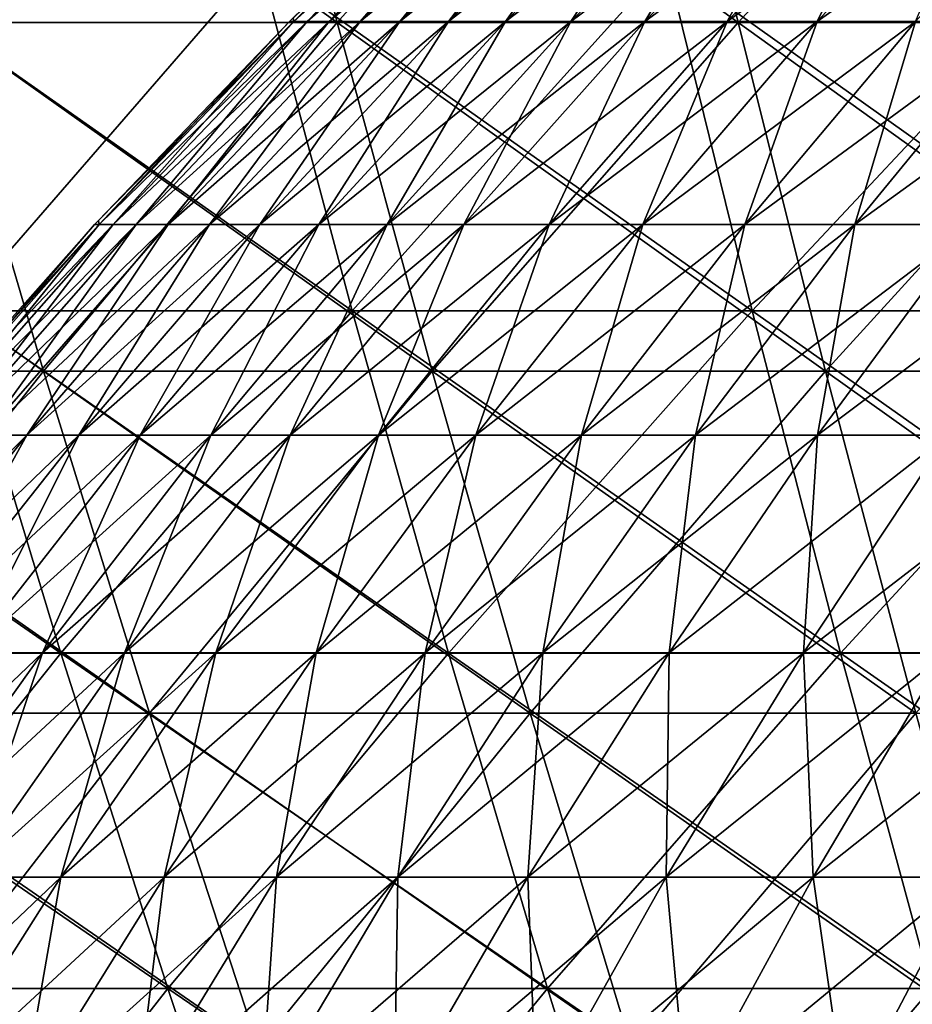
# Model space of a CAD drawing. Header units: millimetres. Extents: x -250 to 250, y 3898 to 4150.
# Tile 236 of 256: x -77 to -64, y 3989 to 4003. Entities that reach past the tile are written whole.
import ezdxf

# ---------------------------------------------------------------- set-up
doc = ezdxf.new("R2010")
doc.units = ezdxf.units.MM
doc.header["$LTSCALE"] = 5.599365
for name, color, linetype in [('10', 7, 'CONTINUOUS'), ('12', 7, 'CONTINUOUS'), ('2', 7, 'CONTINUOUS'), ('3', 7, 'CONTINUOUS'), ('4', 7, 'CONTINUOUS'), ('5', 7, 'CONTINUOUS')]:
    doc.layers.add(name, color=color, linetype=linetype)

msp = doc.modelspace()

# ---------------------------------------------------------------- linework, layer by layer
at = {"layer": '10', "color": 7, "linetype": 'Continuous', "true_color": 0xe0f2ff}
for points in [[(-72.832, 4003.232), (-72.822, 4003.178, 3.052), (-69.97, 4005.986), (-72.832, 4003.232)], [(-72.822, 4003.178, 3.052), (-72.631, 4003.178, 6.099), (-69.909, 4005.986, 2.93), (-72.822, 4003.178, 3.052)], [(-69.97, 4005.986), (-72.822, 4003.178, 3.052), (-69.909, 4005.986, 2.93), (-69.97, 4005.986)], [(-72.631, 4003.178, 6.099), (-72.312, 4003.178, 9.135), (-69.725, 4005.986, 5.855), (-72.631, 4003.178, 6.099)], [(-69.909, 4005.986, 2.93), (-72.631, 4003.178, 6.099), (-69.725, 4005.986, 5.855), (-69.909, 4005.986, 2.93)], [(-72.312, 4003.178, 9.135), (-71.866, 4003.178, 12.155), (-69.418, 4005.986, 8.77), (-72.312, 4003.178, 9.135)], [(-69.725, 4005.986, 5.855), (-72.312, 4003.178, 9.135), (-69.418, 4005.986, 8.77), (-69.725, 4005.986, 5.855)], [(-71.866, 4003.178, 12.155), (-71.294, 4003.178, 15.154), (-68.99, 4005.986, 11.669), (-71.866, 4003.178, 12.155)], [(-69.418, 4005.986, 8.77), (-71.866, 4003.178, 12.155), (-68.99, 4005.986, 11.669), (-69.418, 4005.986, 8.77)], [(-71.294, 4003.178, 15.154), (-70.596, 4003.178, 18.126), (-68.441, 4005.986, 14.548), (-71.294, 4003.178, 15.154)], [(-68.99, 4005.986, 11.669), (-71.294, 4003.178, 15.154), (-68.441, 4005.986, 14.548), (-68.99, 4005.986, 11.669)], [(-70.596, 4003.178, 18.126), (-69.775, 4003.178, 21.066), (-67.772, 4005.986, 17.401), (-70.596, 4003.178, 18.126)], [(-68.441, 4005.986, 14.548), (-70.596, 4003.178, 18.126), (-67.772, 4005.986, 17.401), (-68.441, 4005.986, 14.548)], [(-69.775, 4003.178, 21.066), (-68.832, 4003.178, 23.97), (-66.984, 4005.986, 20.224), (-69.775, 4003.178, 21.066)], [(-67.772, 4005.986, 17.401), (-69.775, 4003.178, 21.066), (-66.984, 4005.986, 20.224), (-67.772, 4005.986, 17.401)], [(-68.832, 4003.178, 23.97), (-67.768, 4003.178, 26.831), (-66.078, 4005.986, 23.011), (-68.832, 4003.178, 23.97)], [(-66.984, 4005.986, 20.224), (-68.832, 4003.178, 23.97), (-66.078, 4005.986, 23.011), (-66.984, 4005.986, 20.224)], [(-67.768, 4003.178, 26.831), (-66.585, 4003.178, 29.646), (-65.056, 4005.986, 25.758), (-67.768, 4003.178, 26.831)], [(-66.078, 4005.986, 23.011), (-67.768, 4003.178, 26.831), (-65.056, 4005.986, 25.758), (-66.078, 4005.986, 23.011)], [(-66.585, 4003.178, 29.646), (-65.285, 4003.178, 32.408), (-63.921, 4005.986, 28.459), (-66.585, 4003.178, 29.646)], [(-65.056, 4005.986, 25.758), (-66.585, 4003.178, 29.646), (-63.921, 4005.986, 28.459), (-65.056, 4005.986, 25.758)], [(-65.285, 4003.178, 32.408), (-63.871, 4003.178, 35.113), (-62.673, 4005.986, 31.111), (-65.285, 4003.178, 32.408)], [(-63.921, 4005.986, 28.459), (-65.285, 4003.178, 32.408), (-62.673, 4005.986, 31.111), (-63.921, 4005.986, 28.459)], [(-75.635, 4000.316), (-75.624, 4000.257, 3.17), (-72.886, 4003.178), (-75.635, 4000.316)], [(-75.624, 4000.257, 3.17), (-75.425, 4000.257, 6.334), (-72.822, 4003.178, 3.052), (-75.624, 4000.257, 3.17)], [(-72.886, 4003.178), (-75.624, 4000.257, 3.17), (-72.822, 4003.178, 3.052), (-72.886, 4003.178)], [(-75.425, 4000.257, 6.334), (-75.093, 4000.257, 9.486), (-72.631, 4003.178, 6.099), (-75.425, 4000.257, 6.334)], [(-72.822, 4003.178, 3.052), (-75.425, 4000.257, 6.334), (-72.631, 4003.178, 6.099), (-72.822, 4003.178, 3.052)], [(-75.093, 4000.257, 9.486), (-74.63, 4000.257, 12.623), (-72.312, 4003.178, 9.135), (-75.093, 4000.257, 9.486)], [(-72.631, 4003.178, 6.099), (-75.093, 4000.257, 9.486), (-72.312, 4003.178, 9.135), (-72.631, 4003.178, 6.099)], [(-74.63, 4000.257, 12.623), (-74.036, 4000.257, 15.737), (-71.866, 4003.178, 12.155), (-74.63, 4000.257, 12.623)], [(-72.312, 4003.178, 9.135), (-74.63, 4000.257, 12.623), (-71.866, 4003.178, 12.155), (-72.312, 4003.178, 9.135)], [(-74.036, 4000.257, 15.737), (-73.312, 4000.257, 18.823), (-71.294, 4003.178, 15.154), (-74.036, 4000.257, 15.737)], [(-71.866, 4003.178, 12.155), (-74.036, 4000.257, 15.737), (-71.294, 4003.178, 15.154), (-71.866, 4003.178, 12.155)], [(-73.312, 4000.257, 18.823), (-72.46, 4000.257, 21.877), (-70.596, 4003.178, 18.126), (-73.312, 4000.257, 18.823)], [(-71.294, 4003.178, 15.154), (-73.312, 4000.257, 18.823), (-70.596, 4003.178, 18.126), (-71.294, 4003.178, 15.154)], [(-72.886, 4003.178), (-72.822, 4003.178, 3.052), (-72.832, 4003.232), (-72.886, 4003.178)], [(-72.46, 4000.257, 21.877), (-71.48, 4000.257, 24.892), (-69.775, 4003.178, 21.066), (-72.46, 4000.257, 21.877)], [(-70.596, 4003.178, 18.126), (-72.46, 4000.257, 21.877), (-69.775, 4003.178, 21.066), (-70.596, 4003.178, 18.126)], [(-71.48, 4000.257, 24.892), (-70.375, 4000.257, 27.863), (-68.832, 4003.178, 23.97), (-71.48, 4000.257, 24.892)], [(-69.775, 4003.178, 21.066), (-71.48, 4000.257, 24.892), (-68.832, 4003.178, 23.97), (-69.775, 4003.178, 21.066)], [(-70.375, 4000.257, 27.863), (-69.146, 4000.257, 30.786), (-67.768, 4003.178, 26.831), (-70.375, 4000.257, 27.863)], [(-68.832, 4003.178, 23.97), (-70.375, 4000.257, 27.863), (-67.768, 4003.178, 26.831), (-68.832, 4003.178, 23.97)], [(-69.146, 4000.257, 30.786), (-67.797, 4000.257, 33.654), (-66.585, 4003.178, 29.646), (-69.146, 4000.257, 30.786)], [(-67.768, 4003.178, 26.831), (-69.146, 4000.257, 30.786), (-66.585, 4003.178, 29.646), (-67.768, 4003.178, 26.831)], [(-67.797, 4000.257, 33.654), (-66.328, 4000.257, 36.464), (-65.285, 4003.178, 32.408), (-67.797, 4000.257, 33.654)], [(-66.585, 4003.178, 29.646), (-67.797, 4000.257, 33.654), (-65.285, 4003.178, 32.408), (-66.585, 4003.178, 29.646)], [(-66.328, 4000.257, 36.464), (-64.743, 4000.257, 39.21), (-63.871, 4003.178, 35.113), (-66.328, 4000.257, 36.464)], [(-65.285, 4003.178, 32.408), (-66.328, 4000.257, 36.464), (-63.871, 4003.178, 35.113), (-65.285, 4003.178, 32.408)], [(-64.743, 4000.257, 39.21), (-63.044, 4000.257, 41.886), (-62.344, 4003.178, 37.757), (-64.743, 4000.257, 39.21)], [(-63.871, 4003.178, 35.113), (-64.743, 4000.257, 39.21), (-62.344, 4003.178, 37.757), (-63.871, 4003.178, 35.113)], [(-75.69, 4000.257), (-75.624, 4000.257, 3.17), (-75.635, 4000.316), (-75.69, 4000.257)], [(-78.322, 3997.293), (-78.308, 3997.229, 3.282), (-75.69, 4000.257), (-78.322, 3997.293)], [(-78.308, 3997.229, 3.282), (-78.102, 3997.229, 6.558), (-75.624, 4000.257, 3.17), (-78.308, 3997.229, 3.282)], [(-75.69, 4000.257), (-78.308, 3997.229, 3.282), (-75.624, 4000.257, 3.17), (-75.69, 4000.257)], [(-78.102, 3997.229, 6.558), (-77.759, 3997.229, 9.823), (-75.425, 4000.257, 6.334), (-78.102, 3997.229, 6.558)], [(-75.624, 4000.257, 3.17), (-78.102, 3997.229, 6.558), (-75.425, 4000.257, 6.334), (-75.624, 4000.257, 3.17)], [(-77.759, 3997.229, 9.823), (-77.279, 3997.229, 13.071), (-75.093, 4000.257, 9.486), (-77.759, 3997.229, 9.823)], [(-75.425, 4000.257, 6.334), (-77.759, 3997.229, 9.823), (-75.093, 4000.257, 9.486), (-75.425, 4000.257, 6.334)], [(-77.279, 3997.229, 13.071), (-76.664, 3997.229, 16.295), (-74.63, 4000.257, 12.623), (-77.279, 3997.229, 13.071)], [(-75.093, 4000.257, 9.486), (-77.279, 3997.229, 13.071), (-74.63, 4000.257, 12.623), (-75.093, 4000.257, 9.486)], [(-76.664, 3997.229, 16.295), (-75.915, 3997.229, 19.492), (-74.036, 4000.257, 15.737), (-76.664, 3997.229, 16.295)], [(-74.63, 4000.257, 12.623), (-76.664, 3997.229, 16.295), (-74.036, 4000.257, 15.737), (-74.63, 4000.257, 12.623)], [(-75.915, 3997.229, 19.492), (-75.032, 3997.229, 22.653), (-73.312, 4000.257, 18.823), (-75.915, 3997.229, 19.492)], [(-74.036, 4000.257, 15.737), (-75.915, 3997.229, 19.492), (-73.312, 4000.257, 18.823), (-74.036, 4000.257, 15.737)], [(-75.032, 3997.229, 22.653), (-74.017, 3997.229, 25.776), (-72.46, 4000.257, 21.877), (-75.032, 3997.229, 22.653)], [(-73.312, 4000.257, 18.823), (-75.032, 3997.229, 22.653), (-72.46, 4000.257, 21.877), (-73.312, 4000.257, 18.823)], [(-74.017, 3997.229, 25.776), (-72.873, 3997.229, 28.852), (-71.48, 4000.257, 24.892), (-74.017, 3997.229, 25.776)], [(-72.46, 4000.257, 21.877), (-74.017, 3997.229, 25.776), (-71.48, 4000.257, 24.892), (-72.46, 4000.257, 21.877)], [(-72.873, 3997.229, 28.852), (-71.601, 3997.229, 31.879), (-70.375, 4000.257, 27.863), (-72.873, 3997.229, 28.852)], [(-71.48, 4000.257, 24.892), (-72.873, 3997.229, 28.852), (-70.375, 4000.257, 27.863), (-71.48, 4000.257, 24.892)], [(-71.601, 3997.229, 31.879), (-70.203, 3997.229, 34.849), (-69.146, 4000.257, 30.786), (-71.601, 3997.229, 31.879)], [(-70.375, 4000.257, 27.863), (-71.601, 3997.229, 31.879), (-69.146, 4000.257, 30.786), (-70.375, 4000.257, 27.863)], [(-70.203, 3997.229, 34.849), (-68.682, 3997.229, 37.758), (-67.797, 4000.257, 33.654), (-70.203, 3997.229, 34.849)], [(-69.146, 4000.257, 30.786), (-70.203, 3997.229, 34.849), (-67.797, 4000.257, 33.654), (-69.146, 4000.257, 30.786)], [(-68.682, 3997.229, 37.758), (-67.041, 3997.229, 40.601), (-66.328, 4000.257, 36.464), (-68.682, 3997.229, 37.758)], [(-67.797, 4000.257, 33.654), (-68.682, 3997.229, 37.758), (-66.328, 4000.257, 36.464), (-67.797, 4000.257, 33.654)], [(-67.041, 3997.229, 40.601), (-65.282, 3997.229, 43.373), (-64.743, 4000.257, 39.21), (-67.041, 3997.229, 40.601)], [(-66.328, 4000.257, 36.464), (-67.041, 3997.229, 40.601), (-64.743, 4000.257, 39.21), (-66.328, 4000.257, 36.464)], [(-65.282, 3997.229, 43.373), (-63.408, 3997.229, 46.069), (-63.044, 4000.257, 41.886), (-65.282, 3997.229, 43.373)], [(-64.743, 4000.257, 39.21), (-65.282, 3997.229, 43.373), (-63.044, 4000.257, 41.886), (-64.743, 4000.257, 39.21)], [(-79.174, 3994.097, 16.829), (-78.4, 3994.097, 20.13), (-76.664, 3997.229, 16.295), (-79.174, 3994.097, 16.829)], [(-77.279, 3997.229, 13.071), (-79.174, 3994.097, 16.829), (-76.664, 3997.229, 16.295), (-77.279, 3997.229, 13.071)], [(-78.4, 3994.097, 20.13), (-77.488, 3994.097, 23.395), (-75.915, 3997.229, 19.492), (-78.4, 3994.097, 20.13)], [(-76.664, 3997.229, 16.295), (-78.4, 3994.097, 20.13), (-75.915, 3997.229, 19.492), (-76.664, 3997.229, 16.295)], [(-77.488, 3994.097, 23.395), (-76.44, 3994.097, 26.619), (-75.032, 3997.229, 22.653), (-77.488, 3994.097, 23.395)], [(-75.915, 3997.229, 19.492), (-77.488, 3994.097, 23.395), (-75.032, 3997.229, 22.653), (-75.915, 3997.229, 19.492)], [(-76.44, 3994.097, 26.619), (-75.259, 3994.097, 29.797), (-74.017, 3997.229, 25.776), (-76.44, 3994.097, 26.619)], [(-75.032, 3997.229, 22.653), (-76.44, 3994.097, 26.619), (-74.017, 3997.229, 25.776), (-75.032, 3997.229, 22.653)], [(-75.259, 3994.097, 29.797), (-73.945, 3994.097, 32.922), (-72.873, 3997.229, 28.852), (-75.259, 3994.097, 29.797)], [(-74.017, 3997.229, 25.776), (-75.259, 3994.097, 29.797), (-72.873, 3997.229, 28.852), (-74.017, 3997.229, 25.776)], [(-73.945, 3994.097, 32.922), (-72.501, 3994.097, 35.99), (-71.601, 3997.229, 31.879), (-73.945, 3994.097, 32.922)], [(-72.873, 3997.229, 28.852), (-73.945, 3994.097, 32.922), (-71.601, 3997.229, 31.879), (-72.873, 3997.229, 28.852)], [(-72.501, 3994.097, 35.99), (-70.931, 3994.097, 38.994), (-70.203, 3997.229, 34.849), (-72.501, 3994.097, 35.99)], [(-71.601, 3997.229, 31.879), (-72.501, 3994.097, 35.99), (-70.203, 3997.229, 34.849), (-71.601, 3997.229, 31.879)], [(-70.931, 3994.097, 38.994), (-69.235, 3994.097, 41.931), (-68.682, 3997.229, 37.758), (-70.931, 3994.097, 38.994)], [(-70.203, 3997.229, 34.849), (-70.931, 3994.097, 38.994), (-68.682, 3997.229, 37.758), (-70.203, 3997.229, 34.849)], [(-69.235, 3994.097, 41.931), (-67.419, 3994.097, 44.793), (-67.041, 3997.229, 40.601), (-69.235, 3994.097, 41.931)], [(-68.682, 3997.229, 37.758), (-69.235, 3994.097, 41.931), (-67.041, 3997.229, 40.601), (-68.682, 3997.229, 37.758)], [(-67.419, 3994.097, 44.793), (-65.484, 3994.097, 47.577), (-65.282, 3997.229, 43.373), (-67.419, 3994.097, 44.793)], [(-67.041, 3997.229, 40.601), (-67.419, 3994.097, 44.793), (-65.282, 3997.229, 43.373), (-67.041, 3997.229, 40.601)], [(-65.484, 3994.097, 47.577), (-63.434, 3994.097, 50.277), (-63.408, 3997.229, 46.069), (-65.484, 3994.097, 47.577)], [(-65.282, 3997.229, 43.373), (-65.484, 3994.097, 47.577), (-63.408, 3997.229, 46.069), (-65.282, 3997.229, 43.373)], [(-78.745, 3990.867, 27.422), (-77.528, 3990.867, 30.695), (-76.44, 3994.097, 26.619), (-78.745, 3990.867, 27.422)], [(-77.488, 3994.097, 23.395), (-78.745, 3990.867, 27.422), (-76.44, 3994.097, 26.619), (-77.488, 3994.097, 23.395)], [(-77.528, 3990.867, 30.695), (-76.175, 3990.867, 33.915), (-75.259, 3994.097, 29.797), (-77.528, 3990.867, 30.695)], [(-76.44, 3994.097, 26.619), (-77.528, 3990.867, 30.695), (-75.259, 3994.097, 29.797), (-76.44, 3994.097, 26.619)], [(-76.175, 3990.867, 33.915), (-74.687, 3990.867, 37.075), (-73.945, 3994.097, 32.922), (-76.175, 3990.867, 33.915)], [(-75.259, 3994.097, 29.797), (-76.175, 3990.867, 33.915), (-73.945, 3994.097, 32.922), (-75.259, 3994.097, 29.797)], [(-74.687, 3990.867, 37.075), (-73.069, 3990.867, 40.17), (-72.501, 3994.097, 35.99), (-74.687, 3990.867, 37.075)], [(-73.945, 3994.097, 32.922), (-74.687, 3990.867, 37.075), (-72.501, 3994.097, 35.99), (-73.945, 3994.097, 32.922)], [(-73.069, 3990.867, 40.17), (-71.323, 3990.867, 43.195), (-70.931, 3994.097, 38.994), (-73.069, 3990.867, 40.17)], [(-72.501, 3994.097, 35.99), (-73.069, 3990.867, 40.17), (-70.931, 3994.097, 38.994), (-72.501, 3994.097, 35.99)], [(-71.323, 3990.867, 43.195), (-69.452, 3990.867, 46.144), (-69.235, 3994.097, 41.931), (-71.323, 3990.867, 43.195)], [(-70.931, 3994.097, 38.994), (-71.323, 3990.867, 43.195), (-69.235, 3994.097, 41.931), (-70.931, 3994.097, 38.994)], [(-69.452, 3990.867, 46.144), (-67.459, 3990.867, 49.012), (-67.419, 3994.097, 44.793), (-69.452, 3990.867, 46.144)], [(-69.235, 3994.097, 41.931), (-69.452, 3990.867, 46.144), (-67.419, 3994.097, 44.793), (-69.235, 3994.097, 41.931)], [(-67.459, 3990.867, 49.012), (-65.347, 3990.867, 51.793), (-65.484, 3994.097, 47.577), (-67.459, 3990.867, 49.012)], [(-67.419, 3994.097, 44.793), (-67.459, 3990.867, 49.012), (-65.484, 3994.097, 47.577), (-67.419, 3994.097, 44.793)], [(-65.484, 3994.097, 47.577), (-65.347, 3990.867, 51.793), (-63.434, 3994.097, 50.277), (-65.484, 3994.097, 47.577)], [(-65.347, 3990.867, 51.793), (-63.121, 3990.867, 54.484), (-63.434, 3994.097, 50.277), (-65.347, 3990.867, 51.793)], [(-78.287, 3987.543, 34.855), (-76.758, 3987.543, 38.103), (-76.175, 3990.867, 33.915), (-78.287, 3987.543, 34.855)], [(-77.528, 3990.867, 30.695), (-78.287, 3987.543, 34.855), (-76.175, 3990.867, 33.915), (-77.528, 3990.867, 30.695)], [(-76.758, 3987.543, 38.103), (-75.095, 3987.543, 41.284), (-74.687, 3990.867, 37.075), (-76.758, 3987.543, 38.103)], [(-76.175, 3990.867, 33.915), (-76.758, 3987.543, 38.103), (-74.687, 3990.867, 37.075), (-76.175, 3990.867, 33.915)], [(-75.095, 3987.543, 41.284), (-73.301, 3987.543, 44.392), (-73.069, 3990.867, 40.17), (-75.095, 3987.543, 41.284)], [(-74.687, 3990.867, 37.075), (-75.095, 3987.543, 41.284), (-73.069, 3990.867, 40.17), (-74.687, 3990.867, 37.075)], [(-73.301, 3987.543, 44.392), (-71.377, 3987.543, 47.423), (-71.323, 3990.867, 43.195), (-73.301, 3987.543, 44.392)], [(-73.069, 3990.867, 40.17), (-73.301, 3987.543, 44.392), (-71.323, 3990.867, 43.195), (-73.069, 3990.867, 40.17)], [(-71.377, 3987.543, 47.423), (-69.329, 3987.543, 50.37), (-69.452, 3990.867, 46.144), (-71.377, 3987.543, 47.423)], [(-71.323, 3990.867, 43.195), (-71.377, 3987.543, 47.423), (-69.452, 3990.867, 46.144), (-71.323, 3990.867, 43.195)], [(-69.452, 3990.867, 46.144), (-69.329, 3987.543, 50.37), (-67.459, 3990.867, 49.012), (-69.452, 3990.867, 46.144)], [(-69.329, 3987.543, 50.37), (-67.159, 3987.543, 53.229), (-67.459, 3990.867, 49.012), (-69.329, 3987.543, 50.37)], [(-67.459, 3990.867, 49.012), (-67.159, 3987.543, 53.229), (-65.347, 3990.867, 51.793), (-67.459, 3990.867, 49.012)], [(-67.159, 3987.543, 53.229), (-64.871, 3987.543, 55.995), (-65.347, 3990.867, 51.793), (-67.159, 3987.543, 53.229)], [(-65.347, 3990.867, 51.793), (-64.871, 3987.543, 55.995), (-63.121, 3990.867, 54.484), (-65.347, 3990.867, 51.793)], [(-64.871, 3987.543, 55.995), (-62.469, 3987.543, 58.662), (-63.121, 3990.867, 54.484), (-64.871, 3987.543, 55.995)]]:
    msp.add_3dface(points, dxfattribs=at)
at = {"layer": '12', "color": 7, "linetype": 'Continuous', "true_color": 0xe0f2ff}
for points in [[(-72.886, 4003.178), (-72.832, 4003.232), (-69.909, 4005.986, -2.93), (-72.886, 4003.178)], [(-72.822, 4003.178, -3.052), (-72.886, 4003.178), (-69.909, 4005.986, -2.93), (-72.822, 4003.178, -3.052)], [(-72.631, 4003.178, -6.099), (-72.822, 4003.178, -3.052), (-69.725, 4005.986, -5.855), (-72.631, 4003.178, -6.099)], [(-69.725, 4005.986, -5.855), (-72.822, 4003.178, -3.052), (-69.909, 4005.986, -2.93), (-69.725, 4005.986, -5.855)], [(-72.312, 4003.178, -9.135), (-72.631, 4003.178, -6.099), (-69.418, 4005.986, -8.77), (-72.312, 4003.178, -9.135)], [(-69.418, 4005.986, -8.77), (-72.631, 4003.178, -6.099), (-69.725, 4005.986, -5.855), (-69.418, 4005.986, -8.77)], [(-71.866, 4003.178, -12.155), (-72.312, 4003.178, -9.135), (-68.99, 4005.986, -11.669), (-71.866, 4003.178, -12.155)], [(-68.99, 4005.986, -11.669), (-72.312, 4003.178, -9.135), (-69.418, 4005.986, -8.77), (-68.99, 4005.986, -11.669)], [(-71.294, 4003.178, -15.154), (-71.866, 4003.178, -12.155), (-68.441, 4005.986, -14.548), (-71.294, 4003.178, -15.154)], [(-68.441, 4005.986, -14.548), (-71.866, 4003.178, -12.155), (-68.99, 4005.986, -11.669), (-68.441, 4005.986, -14.548)], [(-70.596, 4003.178, -18.126), (-71.294, 4003.178, -15.154), (-67.772, 4005.986, -17.401), (-70.596, 4003.178, -18.126)], [(-67.772, 4005.986, -17.401), (-71.294, 4003.178, -15.154), (-68.441, 4005.986, -14.548), (-67.772, 4005.986, -17.401)], [(-69.775, 4003.178, -21.066), (-70.596, 4003.178, -18.126), (-66.984, 4005.986, -20.224), (-69.775, 4003.178, -21.066)], [(-66.984, 4005.986, -20.224), (-70.596, 4003.178, -18.126), (-67.772, 4005.986, -17.401), (-66.984, 4005.986, -20.224)], [(-68.832, 4003.178, -23.97), (-69.775, 4003.178, -21.066), (-66.078, 4005.986, -23.011), (-68.832, 4003.178, -23.97)], [(-66.078, 4005.986, -23.011), (-69.775, 4003.178, -21.066), (-66.984, 4005.986, -20.224), (-66.078, 4005.986, -23.011)], [(-67.768, 4003.178, -26.831), (-68.832, 4003.178, -23.97), (-65.056, 4005.986, -25.758), (-67.768, 4003.178, -26.831)], [(-65.056, 4005.986, -25.758), (-68.832, 4003.178, -23.97), (-66.078, 4005.986, -23.011), (-65.056, 4005.986, -25.758)], [(-66.585, 4003.178, -29.646), (-67.768, 4003.178, -26.831), (-63.921, 4005.986, -28.459), (-66.585, 4003.178, -29.646)], [(-63.921, 4005.986, -28.459), (-67.768, 4003.178, -26.831), (-65.056, 4005.986, -25.758), (-63.921, 4005.986, -28.459)], [(-65.285, 4003.178, -32.408), (-66.585, 4003.178, -29.646), (-62.673, 4005.986, -31.111), (-65.285, 4003.178, -32.408)], [(-62.673, 4005.986, -31.111), (-66.585, 4003.178, -29.646), (-63.921, 4005.986, -28.459), (-62.673, 4005.986, -31.111)], [(-63.871, 4003.178, -35.113), (-65.285, 4003.178, -32.408), (-61.315, 4005.986, -33.708), (-63.871, 4003.178, -35.113)], [(-61.315, 4005.986, -33.708), (-65.285, 4003.178, -32.408), (-62.673, 4005.986, -31.111), (-61.315, 4005.986, -33.708)], [(-75.69, 4000.257), (-75.635, 4000.316), (-72.822, 4003.178, -3.052), (-75.69, 4000.257)], [(-75.624, 4000.257, -3.17), (-75.69, 4000.257), (-72.822, 4003.178, -3.052), (-75.624, 4000.257, -3.17)], [(-75.635, 4000.316), (-72.886, 4003.178), (-72.822, 4003.178, -3.052), (-75.635, 4000.316)], [(-75.425, 4000.257, -6.334), (-75.624, 4000.257, -3.17), (-72.631, 4003.178, -6.099), (-75.425, 4000.257, -6.334)], [(-72.631, 4003.178, -6.099), (-75.624, 4000.257, -3.17), (-72.822, 4003.178, -3.052), (-72.631, 4003.178, -6.099)], [(-75.093, 4000.257, -9.486), (-75.425, 4000.257, -6.334), (-72.312, 4003.178, -9.135), (-75.093, 4000.257, -9.486)], [(-72.312, 4003.178, -9.135), (-75.425, 4000.257, -6.334), (-72.631, 4003.178, -6.099), (-72.312, 4003.178, -9.135)], [(-74.63, 4000.257, -12.623), (-75.093, 4000.257, -9.486), (-71.866, 4003.178, -12.155), (-74.63, 4000.257, -12.623)], [(-71.866, 4003.178, -12.155), (-75.093, 4000.257, -9.486), (-72.312, 4003.178, -9.135), (-71.866, 4003.178, -12.155)], [(-74.036, 4000.257, -15.737), (-74.63, 4000.257, -12.623), (-71.294, 4003.178, -15.154), (-74.036, 4000.257, -15.737)], [(-71.294, 4003.178, -15.154), (-74.63, 4000.257, -12.623), (-71.866, 4003.178, -12.155), (-71.294, 4003.178, -15.154)], [(-73.312, 4000.257, -18.823), (-74.036, 4000.257, -15.737), (-70.596, 4003.178, -18.126), (-73.312, 4000.257, -18.823)], [(-70.596, 4003.178, -18.126), (-74.036, 4000.257, -15.737), (-71.294, 4003.178, -15.154), (-70.596, 4003.178, -18.126)], [(-72.46, 4000.257, -21.877), (-73.312, 4000.257, -18.823), (-69.775, 4003.178, -21.066), (-72.46, 4000.257, -21.877)], [(-69.775, 4003.178, -21.066), (-73.312, 4000.257, -18.823), (-70.596, 4003.178, -18.126), (-69.775, 4003.178, -21.066)], [(-71.48, 4000.257, -24.892), (-72.46, 4000.257, -21.877), (-68.832, 4003.178, -23.97), (-71.48, 4000.257, -24.892)], [(-68.832, 4003.178, -23.97), (-72.46, 4000.257, -21.877), (-69.775, 4003.178, -21.066), (-68.832, 4003.178, -23.97)], [(-70.375, 4000.257, -27.863), (-71.48, 4000.257, -24.892), (-67.768, 4003.178, -26.831), (-70.375, 4000.257, -27.863)], [(-67.768, 4003.178, -26.831), (-71.48, 4000.257, -24.892), (-68.832, 4003.178, -23.97), (-67.768, 4003.178, -26.831)], [(-69.146, 4000.257, -30.786), (-70.375, 4000.257, -27.863), (-66.585, 4003.178, -29.646), (-69.146, 4000.257, -30.786)], [(-66.585, 4003.178, -29.646), (-70.375, 4000.257, -27.863), (-67.768, 4003.178, -26.831), (-66.585, 4003.178, -29.646)], [(-67.797, 4000.257, -33.654), (-69.146, 4000.257, -30.786), (-65.285, 4003.178, -32.408), (-67.797, 4000.257, -33.654)], [(-65.285, 4003.178, -32.408), (-69.146, 4000.257, -30.786), (-66.585, 4003.178, -29.646), (-65.285, 4003.178, -32.408)], [(-66.328, 4000.257, -36.464), (-67.797, 4000.257, -33.654), (-63.871, 4003.178, -35.113), (-66.328, 4000.257, -36.464)], [(-63.871, 4003.178, -35.113), (-67.797, 4000.257, -33.654), (-65.285, 4003.178, -32.408), (-63.871, 4003.178, -35.113)], [(-64.743, 4000.257, -39.21), (-66.328, 4000.257, -36.464), (-62.344, 4003.178, -37.757), (-64.743, 4000.257, -39.21)], [(-62.344, 4003.178, -37.757), (-66.328, 4000.257, -36.464), (-63.871, 4003.178, -35.113), (-62.344, 4003.178, -37.757)], [(-63.044, 4000.257, -41.886), (-64.743, 4000.257, -39.21), (-60.709, 4003.178, -40.335), (-63.044, 4000.257, -41.886)], [(-60.709, 4003.178, -40.335), (-64.743, 4000.257, -39.21), (-62.344, 4003.178, -37.757), (-60.709, 4003.178, -40.335)], [(-78.377, 3997.229), (-78.322, 3997.293), (-75.624, 4000.257, -3.17), (-78.377, 3997.229)], [(-78.308, 3997.229, -3.282), (-78.377, 3997.229), (-75.624, 4000.257, -3.17), (-78.308, 3997.229, -3.282)], [(-78.322, 3997.293), (-75.69, 4000.257), (-75.624, 4000.257, -3.17), (-78.322, 3997.293)], [(-78.102, 3997.229, -6.558), (-78.308, 3997.229, -3.282), (-75.425, 4000.257, -6.334), (-78.102, 3997.229, -6.558)], [(-75.425, 4000.257, -6.334), (-78.308, 3997.229, -3.282), (-75.624, 4000.257, -3.17), (-75.425, 4000.257, -6.334)], [(-77.759, 3997.229, -9.823), (-78.102, 3997.229, -6.558), (-75.093, 4000.257, -9.486), (-77.759, 3997.229, -9.823)], [(-75.093, 4000.257, -9.486), (-78.102, 3997.229, -6.558), (-75.425, 4000.257, -6.334), (-75.093, 4000.257, -9.486)], [(-77.279, 3997.229, -13.071), (-77.759, 3997.229, -9.823), (-74.63, 4000.257, -12.623), (-77.279, 3997.229, -13.071)], [(-74.63, 4000.257, -12.623), (-77.759, 3997.229, -9.823), (-75.093, 4000.257, -9.486), (-74.63, 4000.257, -12.623)], [(-76.664, 3997.229, -16.295), (-77.279, 3997.229, -13.071), (-74.036, 4000.257, -15.737), (-76.664, 3997.229, -16.295)], [(-74.036, 4000.257, -15.737), (-77.279, 3997.229, -13.071), (-74.63, 4000.257, -12.623), (-74.036, 4000.257, -15.737)], [(-75.915, 3997.229, -19.492), (-76.664, 3997.229, -16.295), (-73.312, 4000.257, -18.823), (-75.915, 3997.229, -19.492)], [(-73.312, 4000.257, -18.823), (-76.664, 3997.229, -16.295), (-74.036, 4000.257, -15.737), (-73.312, 4000.257, -18.823)], [(-75.032, 3997.229, -22.653), (-75.915, 3997.229, -19.492), (-72.46, 4000.257, -21.877), (-75.032, 3997.229, -22.653)], [(-72.46, 4000.257, -21.877), (-75.915, 3997.229, -19.492), (-73.312, 4000.257, -18.823), (-72.46, 4000.257, -21.877)], [(-74.017, 3997.229, -25.776), (-75.032, 3997.229, -22.653), (-71.48, 4000.257, -24.892), (-74.017, 3997.229, -25.776)], [(-71.48, 4000.257, -24.892), (-75.032, 3997.229, -22.653), (-72.46, 4000.257, -21.877), (-71.48, 4000.257, -24.892)], [(-72.873, 3997.229, -28.852), (-74.017, 3997.229, -25.776), (-70.375, 4000.257, -27.863), (-72.873, 3997.229, -28.852)], [(-70.375, 4000.257, -27.863), (-74.017, 3997.229, -25.776), (-71.48, 4000.257, -24.892), (-70.375, 4000.257, -27.863)], [(-71.601, 3997.229, -31.879), (-72.873, 3997.229, -28.852), (-69.146, 4000.257, -30.786), (-71.601, 3997.229, -31.879)], [(-69.146, 4000.257, -30.786), (-72.873, 3997.229, -28.852), (-70.375, 4000.257, -27.863), (-69.146, 4000.257, -30.786)], [(-70.203, 3997.229, -34.849), (-71.601, 3997.229, -31.879), (-67.797, 4000.257, -33.654), (-70.203, 3997.229, -34.849)], [(-67.797, 4000.257, -33.654), (-71.601, 3997.229, -31.879), (-69.146, 4000.257, -30.786), (-67.797, 4000.257, -33.654)], [(-68.682, 3997.229, -37.758), (-70.203, 3997.229, -34.849), (-66.328, 4000.257, -36.464), (-68.682, 3997.229, -37.758)], [(-66.328, 4000.257, -36.464), (-70.203, 3997.229, -34.849), (-67.797, 4000.257, -33.654), (-66.328, 4000.257, -36.464)], [(-67.041, 3997.229, -40.601), (-68.682, 3997.229, -37.758), (-64.743, 4000.257, -39.21), (-67.041, 3997.229, -40.601)], [(-64.743, 4000.257, -39.21), (-68.682, 3997.229, -37.758), (-66.328, 4000.257, -36.464), (-64.743, 4000.257, -39.21)], [(-65.282, 3997.229, -43.373), (-67.041, 3997.229, -40.601), (-63.044, 4000.257, -41.886), (-65.282, 3997.229, -43.373)], [(-63.044, 4000.257, -41.886), (-67.041, 3997.229, -40.601), (-64.743, 4000.257, -39.21), (-63.044, 4000.257, -41.886)], [(-63.408, 3997.229, -46.069), (-65.282, 3997.229, -43.373), (-61.235, 4000.257, -44.49), (-63.408, 3997.229, -46.069)], [(-61.235, 4000.257, -44.49), (-65.282, 3997.229, -43.373), (-63.044, 4000.257, -41.886), (-61.235, 4000.257, -44.49)], [(-79.174, 3994.097, -16.829), (-79.809, 3994.097, -13.499), (-76.664, 3997.229, -16.295), (-79.174, 3994.097, -16.829)], [(-76.664, 3997.229, -16.295), (-79.809, 3994.097, -13.499), (-77.279, 3997.229, -13.071), (-76.664, 3997.229, -16.295)], [(-78.4, 3994.097, -20.13), (-79.174, 3994.097, -16.829), (-75.915, 3997.229, -19.492), (-78.4, 3994.097, -20.13)], [(-75.915, 3997.229, -19.492), (-79.174, 3994.097, -16.829), (-76.664, 3997.229, -16.295), (-75.915, 3997.229, -19.492)], [(-77.488, 3994.097, -23.395), (-78.4, 3994.097, -20.13), (-75.032, 3997.229, -22.653), (-77.488, 3994.097, -23.395)], [(-75.032, 3997.229, -22.653), (-78.4, 3994.097, -20.13), (-75.915, 3997.229, -19.492), (-75.032, 3997.229, -22.653)], [(-76.44, 3994.097, -26.619), (-77.488, 3994.097, -23.395), (-74.017, 3997.229, -25.776), (-76.44, 3994.097, -26.619)], [(-74.017, 3997.229, -25.776), (-77.488, 3994.097, -23.395), (-75.032, 3997.229, -22.653), (-74.017, 3997.229, -25.776)], [(-75.259, 3994.097, -29.797), (-76.44, 3994.097, -26.619), (-72.873, 3997.229, -28.852), (-75.259, 3994.097, -29.797)], [(-72.873, 3997.229, -28.852), (-76.44, 3994.097, -26.619), (-74.017, 3997.229, -25.776), (-72.873, 3997.229, -28.852)], [(-73.945, 3994.097, -32.922), (-75.259, 3994.097, -29.797), (-71.601, 3997.229, -31.879), (-73.945, 3994.097, -32.922)], [(-71.601, 3997.229, -31.879), (-75.259, 3994.097, -29.797), (-72.873, 3997.229, -28.852), (-71.601, 3997.229, -31.879)], [(-72.501, 3994.097, -35.99), (-73.945, 3994.097, -32.922), (-70.203, 3997.229, -34.849), (-72.501, 3994.097, -35.99)], [(-70.203, 3997.229, -34.849), (-73.945, 3994.097, -32.922), (-71.601, 3997.229, -31.879), (-70.203, 3997.229, -34.849)], [(-70.931, 3994.097, -38.994), (-72.501, 3994.097, -35.99), (-68.682, 3997.229, -37.758), (-70.931, 3994.097, -38.994)], [(-68.682, 3997.229, -37.758), (-72.501, 3994.097, -35.99), (-70.203, 3997.229, -34.849), (-68.682, 3997.229, -37.758)], [(-69.235, 3994.097, -41.931), (-70.931, 3994.097, -38.994), (-67.041, 3997.229, -40.601), (-69.235, 3994.097, -41.931)], [(-67.041, 3997.229, -40.601), (-70.931, 3994.097, -38.994), (-68.682, 3997.229, -37.758), (-67.041, 3997.229, -40.601)], [(-67.419, 3994.097, -44.793), (-69.235, 3994.097, -41.931), (-65.282, 3997.229, -43.373), (-67.419, 3994.097, -44.793)], [(-65.282, 3997.229, -43.373), (-69.235, 3994.097, -41.931), (-67.041, 3997.229, -40.601), (-65.282, 3997.229, -43.373)], [(-65.484, 3994.097, -47.577), (-67.419, 3994.097, -44.793), (-63.408, 3997.229, -46.069), (-65.484, 3994.097, -47.577)], [(-63.408, 3997.229, -46.069), (-67.419, 3994.097, -44.793), (-65.282, 3997.229, -43.373), (-63.408, 3997.229, -46.069)], [(-63.434, 3994.097, -50.277), (-65.484, 3994.097, -47.577), (-61.424, 3997.229, -48.684), (-63.434, 3994.097, -50.277)], [(-61.424, 3997.229, -48.684), (-65.484, 3994.097, -47.577), (-63.408, 3997.229, -46.069), (-61.424, 3997.229, -48.684)], [(-78.745, 3990.867, -27.422), (-79.825, 3990.867, -24.1), (-76.44, 3994.097, -26.619), (-78.745, 3990.867, -27.422)], [(-76.44, 3994.097, -26.619), (-79.825, 3990.867, -24.1), (-77.488, 3994.097, -23.395), (-76.44, 3994.097, -26.619)], [(-77.528, 3990.867, -30.695), (-78.745, 3990.867, -27.422), (-75.259, 3994.097, -29.797), (-77.528, 3990.867, -30.695)], [(-75.259, 3994.097, -29.797), (-78.745, 3990.867, -27.422), (-76.44, 3994.097, -26.619), (-75.259, 3994.097, -29.797)], [(-76.175, 3990.867, -33.915), (-77.528, 3990.867, -30.695), (-73.945, 3994.097, -32.922), (-76.175, 3990.867, -33.915)], [(-73.945, 3994.097, -32.922), (-77.528, 3990.867, -30.695), (-75.259, 3994.097, -29.797), (-73.945, 3994.097, -32.922)], [(-74.687, 3990.867, -37.075), (-76.175, 3990.867, -33.915), (-72.501, 3994.097, -35.99), (-74.687, 3990.867, -37.075)], [(-72.501, 3994.097, -35.99), (-76.175, 3990.867, -33.915), (-73.945, 3994.097, -32.922), (-72.501, 3994.097, -35.99)], [(-73.069, 3990.867, -40.17), (-74.687, 3990.867, -37.075), (-70.931, 3994.097, -38.994), (-73.069, 3990.867, -40.17)], [(-70.931, 3994.097, -38.994), (-74.687, 3990.867, -37.075), (-72.501, 3994.097, -35.99), (-70.931, 3994.097, -38.994)], [(-71.323, 3990.867, -43.195), (-73.069, 3990.867, -40.17), (-69.235, 3994.097, -41.931), (-71.323, 3990.867, -43.195)], [(-69.235, 3994.097, -41.931), (-73.069, 3990.867, -40.17), (-70.931, 3994.097, -38.994), (-69.235, 3994.097, -41.931)], [(-69.452, 3990.867, -46.144), (-71.323, 3990.867, -43.195), (-67.419, 3994.097, -44.793), (-69.452, 3990.867, -46.144)], [(-67.419, 3994.097, -44.793), (-71.323, 3990.867, -43.195), (-69.235, 3994.097, -41.931), (-67.419, 3994.097, -44.793)], [(-67.459, 3990.867, -49.012), (-69.452, 3990.867, -46.144), (-65.484, 3994.097, -47.577), (-67.459, 3990.867, -49.012)], [(-65.484, 3994.097, -47.577), (-69.452, 3990.867, -46.144), (-67.419, 3994.097, -44.793), (-65.484, 3994.097, -47.577)], [(-65.347, 3990.867, -51.793), (-67.459, 3990.867, -49.012), (-63.434, 3994.097, -50.277), (-65.347, 3990.867, -51.793)], [(-63.434, 3994.097, -50.277), (-67.459, 3990.867, -49.012), (-65.484, 3994.097, -47.577), (-63.434, 3994.097, -50.277)], [(-63.121, 3990.867, -54.484), (-65.347, 3990.867, -51.793), (-61.273, 3994.097, -52.89), (-63.121, 3990.867, -54.484)], [(-61.273, 3994.097, -52.89), (-65.347, 3990.867, -51.793), (-63.434, 3994.097, -50.277), (-61.273, 3994.097, -52.89)], [(-78.287, 3987.543, -34.855), (-79.677, 3987.543, -31.547), (-76.175, 3990.867, -33.915), (-78.287, 3987.543, -34.855)], [(-76.175, 3990.867, -33.915), (-79.677, 3987.543, -31.547), (-77.528, 3990.867, -30.695), (-76.175, 3990.867, -33.915)], [(-76.758, 3987.543, -38.103), (-78.287, 3987.543, -34.855), (-74.687, 3990.867, -37.075), (-76.758, 3987.543, -38.103)], [(-74.687, 3990.867, -37.075), (-78.287, 3987.543, -34.855), (-76.175, 3990.867, -33.915), (-74.687, 3990.867, -37.075)], [(-75.095, 3987.543, -41.284), (-76.758, 3987.543, -38.103), (-73.069, 3990.867, -40.17), (-75.095, 3987.543, -41.284)], [(-73.069, 3990.867, -40.17), (-76.758, 3987.543, -38.103), (-74.687, 3990.867, -37.075), (-73.069, 3990.867, -40.17)], [(-73.301, 3987.543, -44.392), (-75.095, 3987.543, -41.284), (-71.323, 3990.867, -43.195), (-73.301, 3987.543, -44.392)], [(-71.323, 3990.867, -43.195), (-75.095, 3987.543, -41.284), (-73.069, 3990.867, -40.17), (-71.323, 3990.867, -43.195)], [(-71.377, 3987.543, -47.423), (-73.301, 3987.543, -44.392), (-69.452, 3990.867, -46.144), (-71.377, 3987.543, -47.423)], [(-69.452, 3990.867, -46.144), (-73.301, 3987.543, -44.392), (-71.323, 3990.867, -43.195), (-69.452, 3990.867, -46.144)], [(-69.329, 3987.543, -50.37), (-71.377, 3987.543, -47.423), (-67.459, 3990.867, -49.012), (-69.329, 3987.543, -50.37)], [(-67.459, 3990.867, -49.012), (-71.377, 3987.543, -47.423), (-69.452, 3990.867, -46.144), (-67.459, 3990.867, -49.012)], [(-67.159, 3987.543, -53.229), (-69.329, 3987.543, -50.37), (-65.347, 3990.867, -51.793), (-67.159, 3987.543, -53.229)], [(-65.347, 3990.867, -51.793), (-69.329, 3987.543, -50.37), (-67.459, 3990.867, -49.012), (-65.347, 3990.867, -51.793)], [(-64.871, 3987.543, -55.995), (-67.159, 3987.543, -53.229), (-63.121, 3990.867, -54.484), (-64.871, 3987.543, -55.995)], [(-63.121, 3990.867, -54.484), (-67.159, 3987.543, -53.229), (-65.347, 3990.867, -51.793), (-63.121, 3990.867, -54.484)], [(-62.469, 3987.543, -58.662), (-64.871, 3987.543, -55.995), (-60.784, 3990.867, -57.08), (-62.469, 3987.543, -58.662)], [(-60.784, 3990.867, -57.08), (-64.871, 3987.543, -55.995), (-63.121, 3990.867, -54.484), (-60.784, 3990.867, -57.08)]]:
    msp.add_3dface(points, dxfattribs=at)
at = {"layer": '2', "color": 251, "linetype": 'Continuous', "true_color": 0x504f50}
for points in [[(-73.318, 4004.03, -189.255), (-77.667, 3999.014, -183.497), (-79.111, 4004.03, -186.907), (-73.318, 4004.03, -189.255)], [(-71.98, 3999.014, -185.801), (-77.667, 3999.014, -183.497), (-73.318, 4004.03, -189.255), (-71.98, 3999.014, -185.801)], [(-67.455, 4004.03, -191.423), (-71.98, 3999.014, -185.801), (-73.318, 4004.03, -189.255), (-67.455, 4004.03, -191.423)], [(-66.224, 3999.014, -187.93), (-71.98, 3999.014, -185.801), (-67.455, 4004.03, -191.423), (-66.224, 3999.014, -187.93)], [(-61.528, 4004.03, -193.409), (-66.224, 3999.014, -187.93), (-67.455, 4004.03, -191.423), (-61.528, 4004.03, -193.409)], [(-60.405, 3999.014, -189.88), (-66.224, 3999.014, -187.93), (-61.528, 4004.03, -193.409), (-60.405, 3999.014, -189.88)], [(-76.176, 3994.092, -179.972), (-81.682, 3994.092, -177.541), (-77.667, 3999.014, -183.497), (-76.176, 3994.092, -179.972)], [(-71.98, 3999.014, -185.801), (-76.176, 3994.092, -179.972), (-77.667, 3999.014, -183.497), (-71.98, 3999.014, -185.801)], [(-70.597, 3994.092, -182.233), (-76.176, 3994.092, -179.972), (-71.98, 3999.014, -185.801), (-70.597, 3994.092, -182.233)], [(-66.224, 3999.014, -187.93), (-70.597, 3994.092, -182.233), (-71.98, 3999.014, -185.801), (-66.224, 3999.014, -187.93)], [(-64.952, 3994.092, -184.32), (-70.597, 3994.092, -182.233), (-66.224, 3999.014, -187.93), (-64.952, 3994.092, -184.32)], [(-60.405, 3999.014, -189.88), (-64.952, 3994.092, -184.32), (-66.224, 3999.014, -187.93), (-60.405, 3999.014, -189.88)], [(-59.245, 3994.092, -186.233), (-64.952, 3994.092, -184.32), (-60.405, 3999.014, -189.88), (-59.245, 3994.092, -186.233)], [(-76.176, 3994.092, -179.972), (-80.031, 3989.267, -173.954), (-81.682, 3994.092, -177.541), (-76.176, 3994.092, -179.972)], [(-74.636, 3989.267, -176.336), (-80.031, 3989.267, -173.954), (-76.176, 3994.092, -179.972), (-74.636, 3989.267, -176.336)], [(-70.597, 3994.092, -182.233), (-74.636, 3989.267, -176.336), (-76.176, 3994.092, -179.972), (-70.597, 3994.092, -182.233)], [(-69.171, 3989.267, -178.55), (-74.636, 3989.267, -176.336), (-70.597, 3994.092, -182.233), (-69.171, 3989.267, -178.55)], [(-64.952, 3994.092, -184.32), (-69.171, 3989.267, -178.55), (-70.597, 3994.092, -182.233), (-64.952, 3994.092, -184.32)], [(-63.64, 3989.267, -180.596), (-69.171, 3989.267, -178.55), (-64.952, 3994.092, -184.32), (-63.64, 3989.267, -180.596)], [(-59.245, 3994.092, -186.233), (-63.64, 3989.267, -180.596), (-64.952, 3994.092, -184.32), (-59.245, 3994.092, -186.233)], [(-74.636, 3989.267, -176.336), (-78.331, 3984.542, -170.258), (-80.031, 3989.267, -173.954), (-74.636, 3989.267, -176.336)], [(-73.051, 3984.542, -172.589), (-78.331, 3984.542, -170.258), (-74.636, 3989.267, -176.336), (-73.051, 3984.542, -172.589)], [(-69.171, 3989.267, -178.55), (-73.051, 3984.542, -172.589), (-74.636, 3989.267, -176.336), (-69.171, 3989.267, -178.55)], [(-67.701, 3984.542, -174.757), (-73.051, 3984.542, -172.589), (-69.171, 3989.267, -178.55), (-67.701, 3984.542, -174.757)], [(-63.64, 3989.267, -180.596), (-67.701, 3984.542, -174.757), (-69.171, 3989.267, -178.55), (-63.64, 3989.267, -180.596)], [(-62.287, 3984.542, -176.759), (-67.701, 3984.542, -174.757), (-63.64, 3989.267, -180.596), (-62.287, 3984.542, -176.759)]]:
    msp.add_3dface(points, dxfattribs=at)
at = {"layer": '3', "color": 251, "linetype": 'Continuous', "true_color": 0x504f50}
for points in [[(-77.667, 3999.014, 183.497), (-71.98, 3999.014, 185.801), (-79.111, 4004.03, 186.907), (-77.667, 3999.014, 183.497)], [(-79.111, 4004.03, 186.907), (-71.98, 3999.014, 185.801), (-73.318, 4004.03, 189.255), (-79.111, 4004.03, 186.907)], [(-71.98, 3999.014, 185.801), (-66.224, 3999.014, 187.93), (-73.318, 4004.03, 189.255), (-71.98, 3999.014, 185.801)], [(-73.318, 4004.03, 189.255), (-66.224, 3999.014, 187.93), (-67.455, 4004.03, 191.423), (-73.318, 4004.03, 189.255)], [(-66.224, 3999.014, 187.93), (-60.405, 3999.014, 189.88), (-67.455, 4004.03, 191.423), (-66.224, 3999.014, 187.93)], [(-67.455, 4004.03, 191.423), (-60.405, 3999.014, 189.88), (-61.528, 4004.03, 193.409), (-67.455, 4004.03, 191.423)], [(-81.682, 3994.092, 177.541), (-76.176, 3994.092, 179.972), (-83.281, 3999.014, 181.018), (-81.682, 3994.092, 177.541)], [(-83.281, 3999.014, 181.018), (-76.176, 3994.092, 179.972), (-77.667, 3999.014, 183.497), (-83.281, 3999.014, 181.018)], [(-76.176, 3994.092, 179.972), (-70.597, 3994.092, 182.233), (-77.667, 3999.014, 183.497), (-76.176, 3994.092, 179.972)], [(-77.667, 3999.014, 183.497), (-70.597, 3994.092, 182.233), (-71.98, 3999.014, 185.801), (-77.667, 3999.014, 183.497)], [(-70.597, 3994.092, 182.233), (-64.952, 3994.092, 184.32), (-71.98, 3999.014, 185.801), (-70.597, 3994.092, 182.233)], [(-71.98, 3999.014, 185.801), (-64.952, 3994.092, 184.32), (-66.224, 3999.014, 187.93), (-71.98, 3999.014, 185.801)], [(-64.952, 3994.092, 184.32), (-59.245, 3994.092, 186.233), (-66.224, 3999.014, 187.93), (-64.952, 3994.092, 184.32)], [(-66.224, 3999.014, 187.93), (-59.245, 3994.092, 186.233), (-60.405, 3999.014, 189.88), (-66.224, 3999.014, 187.93)], [(-80.031, 3989.267, 173.954), (-74.636, 3989.267, 176.336), (-81.682, 3994.092, 177.541), (-80.031, 3989.267, 173.954)], [(-81.682, 3994.092, 177.541), (-74.636, 3989.267, 176.336), (-76.176, 3994.092, 179.972), (-81.682, 3994.092, 177.541)], [(-74.636, 3989.267, 176.336), (-69.171, 3989.267, 178.55), (-76.176, 3994.092, 179.972), (-74.636, 3989.267, 176.336)], [(-76.176, 3994.092, 179.972), (-69.171, 3989.267, 178.55), (-70.597, 3994.092, 182.233), (-76.176, 3994.092, 179.972)], [(-69.171, 3989.267, 178.55), (-63.64, 3989.267, 180.596), (-70.597, 3994.092, 182.233), (-69.171, 3989.267, 178.55)], [(-70.597, 3994.092, 182.233), (-63.64, 3989.267, 180.596), (-64.952, 3994.092, 184.32), (-70.597, 3994.092, 182.233)], [(-63.64, 3989.267, 180.596), (-58.048, 3989.267, 182.47), (-64.952, 3994.092, 184.32), (-63.64, 3989.267, 180.596)], [(-64.952, 3994.092, 184.32), (-58.048, 3989.267, 182.47), (-59.245, 3994.092, 186.233), (-64.952, 3994.092, 184.32)], [(-78.331, 3984.542, 170.258), (-73.051, 3984.542, 172.589), (-80.031, 3989.267, 173.954), (-78.331, 3984.542, 170.258)], [(-80.031, 3989.267, 173.954), (-73.051, 3984.542, 172.589), (-74.636, 3989.267, 176.336), (-80.031, 3989.267, 173.954)], [(-73.051, 3984.542, 172.589), (-67.701, 3984.542, 174.757), (-74.636, 3989.267, 176.336), (-73.051, 3984.542, 172.589)], [(-74.636, 3989.267, 176.336), (-67.701, 3984.542, 174.757), (-69.171, 3989.267, 178.55), (-74.636, 3989.267, 176.336)], [(-67.701, 3984.542, 174.757), (-62.287, 3984.542, 176.759), (-69.171, 3989.267, 178.55), (-67.701, 3984.542, 174.757)], [(-69.171, 3989.267, 178.55), (-62.287, 3984.542, 176.759), (-63.64, 3989.267, 180.596), (-69.171, 3989.267, 178.55)]]:
    msp.add_3dface(points, dxfattribs=at)
at = {"layer": '4', "color": 155, "linetype": 'Continuous', "true_color": 0x4a708c}
for points in [[(-73.518, 4008.277, 189.773), (-77.902, 4003.165, 184.051), (-79.328, 4008.277, 187.419), (-73.518, 4008.277, 189.773)], [(-72.197, 4003.165, 186.363), (-77.902, 4003.165, 184.051), (-73.518, 4008.277, 189.773), (-72.197, 4003.165, 186.363)], [(-67.639, 4008.277, 191.947), (-72.197, 4003.165, 186.363), (-73.518, 4008.277, 189.773), (-67.639, 4008.277, 191.947)], [(-66.424, 4003.165, 188.498), (-72.197, 4003.165, 186.363), (-67.639, 4008.277, 191.947), (-66.424, 4003.165, 188.498)], [(-61.696, 4008.277, 193.939), (-66.424, 4003.165, 188.498), (-67.639, 4008.277, 191.947), (-61.696, 4008.277, 193.939)], [(-60.588, 4003.165, 190.454), (-66.424, 4003.165, 188.498), (-61.696, 4008.277, 193.939), (-60.588, 4003.165, 190.454)], [(-76.427, 3998.147, 180.565), (-81.951, 3998.147, 178.126), (-77.902, 4003.165, 184.051), (-76.427, 3998.147, 180.565)], [(-72.197, 4003.165, 186.363), (-76.427, 3998.147, 180.565), (-77.902, 4003.165, 184.051), (-72.197, 4003.165, 186.363)], [(-70.83, 3998.147, 182.833), (-76.427, 3998.147, 180.565), (-72.197, 4003.165, 186.363), (-70.83, 3998.147, 182.833)], [(-66.424, 4003.165, 188.498), (-70.83, 3998.147, 182.833), (-72.197, 4003.165, 186.363), (-66.424, 4003.165, 188.498)], [(-65.166, 3998.147, 184.927), (-70.83, 3998.147, 182.833), (-66.424, 4003.165, 188.498), (-65.166, 3998.147, 184.927)], [(-60.588, 4003.165, 190.454), (-65.166, 3998.147, 184.927), (-66.424, 4003.165, 188.498), (-60.588, 4003.165, 190.454)], [(-59.44, 3998.147, 186.846), (-65.166, 3998.147, 184.927), (-60.588, 4003.165, 190.454), (-59.44, 3998.147, 186.846)], [(-76.427, 3998.147, 180.565), (-80.316, 3993.226, 174.572), (-81.951, 3998.147, 178.126), (-76.427, 3998.147, 180.565)], [(-74.902, 3993.226, 176.963), (-80.316, 3993.226, 174.572), (-76.427, 3998.147, 180.565), (-74.902, 3993.226, 176.963)], [(-70.83, 3998.147, 182.833), (-74.902, 3993.226, 176.963), (-76.427, 3998.147, 180.565), (-70.83, 3998.147, 182.833)], [(-69.417, 3993.226, 179.185), (-74.902, 3993.226, 176.963), (-70.83, 3998.147, 182.833), (-69.417, 3993.226, 179.185)], [(-65.166, 3998.147, 184.927), (-69.417, 3993.226, 179.185), (-70.83, 3998.147, 182.833), (-65.166, 3998.147, 184.927)], [(-63.866, 3993.226, 181.238), (-69.417, 3993.226, 179.185), (-65.166, 3998.147, 184.927), (-63.866, 3993.226, 181.238)], [(-59.44, 3998.147, 186.846), (-63.866, 3993.226, 181.238), (-65.166, 3998.147, 184.927), (-59.44, 3998.147, 186.846)], [(-74.902, 3993.226, 176.963), (-78.629, 3988.407, 170.906), (-80.316, 3993.226, 174.572), (-74.902, 3993.226, 176.963)], [(-73.329, 3988.407, 173.247), (-78.629, 3988.407, 170.906), (-74.902, 3993.226, 176.963), (-73.329, 3988.407, 173.247)], [(-69.417, 3993.226, 179.185), (-73.329, 3988.407, 173.247), (-74.902, 3993.226, 176.963), (-69.417, 3993.226, 179.185)], [(-67.959, 3988.407, 175.423), (-73.329, 3988.407, 173.247), (-69.417, 3993.226, 179.185), (-67.959, 3988.407, 175.423)], [(-63.866, 3993.226, 181.238), (-67.959, 3988.407, 175.423), (-69.417, 3993.226, 179.185), (-63.866, 3993.226, 181.238)], [(-62.525, 3988.407, 177.432), (-67.959, 3988.407, 175.423), (-63.866, 3993.226, 181.238), (-62.525, 3988.407, 177.432)]]:
    msp.add_3dface(points, dxfattribs=at)
at = {"layer": '5', "color": 155, "linetype": 'Continuous', "true_color": 0x4a708c}
for points in [[(-77.902, 4003.165, -184.051), (-72.197, 4003.165, -186.363), (-79.328, 4008.277, -187.419), (-77.902, 4003.165, -184.051)], [(-79.328, 4008.277, -187.419), (-72.197, 4003.165, -186.363), (-73.518, 4008.277, -189.773), (-79.328, 4008.277, -187.419)], [(-72.197, 4003.165, -186.363), (-66.424, 4003.165, -188.498), (-73.518, 4008.277, -189.773), (-72.197, 4003.165, -186.363)], [(-73.518, 4008.277, -189.773), (-66.424, 4003.165, -188.498), (-67.639, 4008.277, -191.947), (-73.518, 4008.277, -189.773)], [(-66.424, 4003.165, -188.498), (-60.588, 4003.165, -190.454), (-67.639, 4008.277, -191.947), (-66.424, 4003.165, -188.498)], [(-67.639, 4008.277, -191.947), (-60.588, 4003.165, -190.454), (-61.696, 4008.277, -193.939), (-67.639, 4008.277, -191.947)], [(-81.951, 3998.147, -178.126), (-76.427, 3998.147, -180.565), (-83.533, 4003.165, -181.565), (-81.951, 3998.147, -178.126)], [(-83.533, 4003.165, -181.565), (-76.427, 3998.147, -180.565), (-77.902, 4003.165, -184.051), (-83.533, 4003.165, -181.565)], [(-76.427, 3998.147, -180.565), (-70.83, 3998.147, -182.833), (-77.902, 4003.165, -184.051), (-76.427, 3998.147, -180.565)], [(-77.902, 4003.165, -184.051), (-70.83, 3998.147, -182.833), (-72.197, 4003.165, -186.363), (-77.902, 4003.165, -184.051)], [(-70.83, 3998.147, -182.833), (-65.166, 3998.147, -184.927), (-72.197, 4003.165, -186.363), (-70.83, 3998.147, -182.833)], [(-72.197, 4003.165, -186.363), (-65.166, 3998.147, -184.927), (-66.424, 4003.165, -188.498), (-72.197, 4003.165, -186.363)], [(-65.166, 3998.147, -184.927), (-59.44, 3998.147, -186.846), (-66.424, 4003.165, -188.498), (-65.166, 3998.147, -184.927)], [(-66.424, 4003.165, -188.498), (-59.44, 3998.147, -186.846), (-60.588, 4003.165, -190.454), (-66.424, 4003.165, -188.498)], [(-80.316, 3993.226, -174.572), (-74.902, 3993.226, -176.963), (-81.951, 3998.147, -178.126), (-80.316, 3993.226, -174.572)], [(-81.951, 3998.147, -178.126), (-74.902, 3993.226, -176.963), (-76.427, 3998.147, -180.565), (-81.951, 3998.147, -178.126)], [(-74.902, 3993.226, -176.963), (-69.417, 3993.226, -179.185), (-76.427, 3998.147, -180.565), (-74.902, 3993.226, -176.963)], [(-76.427, 3998.147, -180.565), (-69.417, 3993.226, -179.185), (-70.83, 3998.147, -182.833), (-76.427, 3998.147, -180.565)], [(-69.417, 3993.226, -179.185), (-63.866, 3993.226, -181.238), (-70.83, 3998.147, -182.833), (-69.417, 3993.226, -179.185)], [(-70.83, 3998.147, -182.833), (-63.866, 3993.226, -181.238), (-65.166, 3998.147, -184.927), (-70.83, 3998.147, -182.833)], [(-63.866, 3993.226, -181.238), (-58.254, 3993.226, -183.119), (-65.166, 3998.147, -184.927), (-63.866, 3993.226, -181.238)], [(-65.166, 3998.147, -184.927), (-58.254, 3993.226, -183.119), (-59.44, 3998.147, -186.846), (-65.166, 3998.147, -184.927)], [(-78.629, 3988.407, -170.906), (-73.329, 3988.407, -173.247), (-80.316, 3993.226, -174.572), (-78.629, 3988.407, -170.906)], [(-80.316, 3993.226, -174.572), (-73.329, 3988.407, -173.247), (-74.902, 3993.226, -176.963), (-80.316, 3993.226, -174.572)], [(-73.329, 3988.407, -173.247), (-67.959, 3988.407, -175.423), (-74.902, 3993.226, -176.963), (-73.329, 3988.407, -173.247)], [(-74.902, 3993.226, -176.963), (-67.959, 3988.407, -175.423), (-69.417, 3993.226, -179.185), (-74.902, 3993.226, -176.963)], [(-67.959, 3988.407, -175.423), (-62.525, 3988.407, -177.432), (-69.417, 3993.226, -179.185), (-67.959, 3988.407, -175.423)], [(-69.417, 3993.226, -179.185), (-62.525, 3988.407, -177.432), (-63.866, 3993.226, -181.238), (-69.417, 3993.226, -179.185)]]:
    msp.add_3dface(points, dxfattribs=at)

doc.saveas('drawing.dxf')
